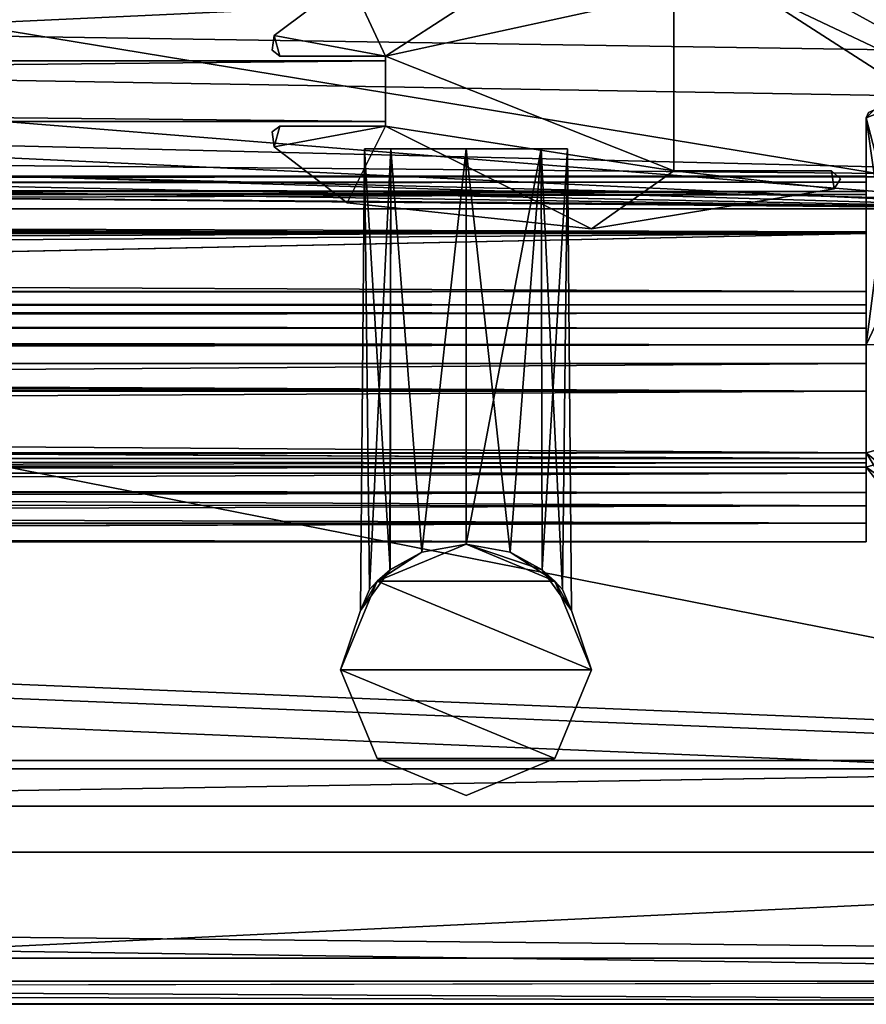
# Model space of a CAD drawing. Header units: metres. Extents: x 0 to 1004, y -708 to 0.
# Tile 85 of 116: x 866 to 922, y -704 to -639. Entities that reach past the tile are written whole.
import ezdxf

# ---------------------------------------------------------------- set-up
doc = ezdxf.new("R2010")
doc.units = ezdxf.units.M

msp = doc.modelspace()

# ---------------------------------------------------------------- linework, layer by layer
at = {"layer": 'top0'}
for points in [[(923.245605, -650.742004, 2062.387695), (923.245605, -645.266846, 2062.387695), (921.945618, -645.766846, 2062.387695)], [(923.245605, -645.266846, 2062.387695), (922.445618, -645.266846, 2062.387695), (921.945618, -645.766846, 2062.387695)], [(921.945618, -645.766846, 2062.387695), (922.445618, -645.266846, 2062.387695), (922.092468, -645.414185, 2062.387695)], [(923.245605, -645.266846, 162.387711), (923.245605, -650.742004, 162.387711), (921.945618, -645.766846, 162.387711)], [(922.092468, -645.414185, 162.387711), (922.445618, -645.266846, 162.387711), (921.945618, -645.766846, 162.387711)], [(922.445618, -645.266846, 162.387711), (923.245605, -645.266846, 162.387711), (921.945618, -645.766846, 162.387711)], [(923.245605, -650.742004, 2062.387695), (923.245605, -645.266846, 2062.387695), (921.945618, -645.766846, 2062.387695)], [(923.245605, -645.266846, 2062.387695), (922.445618, -645.266846, 2062.387695), (921.945618, -645.766846, 2062.387695)], [(921.945618, -645.766846, 2062.387695), (922.445618, -645.266846, 2062.387695), (922.092468, -645.414185, 2062.387695)], [(922.092468, -645.414185, 162.387711), (921.945618, -645.766846, 162.387711), (922.092468, -645.414185, 2062.387695)], [(921.945618, -645.766846, 162.387711), (921.945618, -645.766846, 2062.387695), (922.092468, -645.414185, 2062.387695)], [(922.945618, -652.8703, 2062.387695), (921.945618, -645.766846, 2062.387695), (921.945618, -660.693481, 2062.387695)], [(921.945618, -645.766846, 2062.387695), (922.945618, -652.8703, 2062.387695), (923.245605, -650.742004, 2062.387695)], [(923.245605, -650.742004, 162.387711), (922.945618, -652.8703, 162.387711), (921.945618, -645.766846, 162.387711)], [(921.945618, -645.766846, 162.387711), (922.945618, -652.8703, 162.387711), (921.945618, -660.693481, 162.387711)], [(921.945618, -660.693481, 162.387711), (921.945618, -659.598572, 163.089737), (921.945618, -645.766846, 162.387711)], [(921.945618, -659.598572, 163.089737), (921.945618, -658.616882, 165.387695), (921.945618, -645.766846, 162.387711)], [(921.945618, -645.766846, 162.387711), (921.945618, -658.616882, 165.387695), (921.945618, -650.816833, 184.037659)], [(921.945618, -650.816833, 184.037659), (921.945618, -650.000854, 183.984665), (921.945618, -645.766846, 162.387711)], [(921.945618, -650.000854, 183.984665), (921.945618, -649.620239, 184.708984), (921.945618, -645.766846, 162.387711)], [(921.945618, -645.766846, 162.387711), (921.945618, -649.620239, 184.708984), (921.945618, -645.766846, 2062.387695)], [(921.945618, -649.620239, 184.708984), (921.945618, -650.622864, 187.784439), (921.945618, -645.766846, 2062.387695)], [(921.945618, -645.766846, 2062.387695), (921.945618, -650.622864, 187.784439), (921.945618, -649.620239, 2040.066406)], [(921.945618, -649.620239, 2040.066406), (921.945618, -650.000854, 2040.790771), (921.945618, -645.766846, 2062.387695)], [(921.945618, -650.000854, 2040.790771), (921.945618, -650.816833, 2040.737793), (921.945618, -645.766846, 2062.387695)], [(921.945618, -645.766846, 2062.387695), (921.945618, -650.816833, 2040.737793), (921.945618, -658.616882, 2059.387695)], [(921.945618, -658.616882, 2059.387695), (921.945618, -660.693481, 2062.387695), (921.945618, -645.766846, 2062.387695)], [(922.945618, -652.8703, 2062.387695), (921.945618, -645.766846, 2062.387695), (921.945618, -660.693481, 2062.387695)], [(921.945618, -645.766846, 2062.387695), (922.945618, -652.8703, 2062.387695), (923.245605, -650.742004, 2062.387695)], [(74.945648, -649.620239, 184.708984), (74.945648, -650.622864, 187.784439), (921.945618, -649.620239, 184.708984)], [(74.945648, -650.622864, 187.784439), (921.945618, -650.622864, 187.784439), (921.945618, -649.620239, 184.708984)], [(74.945648, -650.000854, 183.984665), (74.945648, -649.620239, 184.708984), (921.945618, -650.000854, 183.984665)], [(74.945648, -649.620239, 184.708984), (921.945618, -649.620239, 184.708984), (921.945618, -650.000854, 183.984665)], [(74.945648, -649.620239, 2040.066406), (74.945648, -650.000488, 2040.790527), (921.945618, -649.620239, 2040.066406)], [(74.945648, -650.000488, 2040.790527), (921.945618, -650.000854, 2040.790771), (921.945618, -649.620239, 2040.066406)], [(74.945648, -650.622864, 2036.990967), (74.945648, -649.620239, 2040.066406), (921.945618, -650.622559, 2036.991333)], [(74.945648, -649.620239, 2040.066406), (921.945618, -649.620239, 2040.066406), (921.945618, -650.622559, 2036.991333)], [(921.945618, -650.622864, 187.784439), (921.945618, -653.369629, 189.491211), (921.945618, -649.620239, 2040.066406)], [(921.945618, -649.620239, 2040.066406), (921.945618, -653.369629, 189.491211), (921.945618, -663.751221, 191.321777)], [(921.945618, -668.17688, 209.494019), (921.945618, -649.620239, 2040.066406), (921.945618, -663.751221, 191.321777)], [(921.945618, -668.17688, 209.494019), (921.945618, -668.456787, 210.185593), (921.945618, -649.620239, 2040.066406)], [(921.945618, -668.456787, 210.185593), (921.945618, -668.731934, 210.390152), (921.945618, -649.620239, 2040.066406)], [(921.945618, -649.620239, 2040.066406), (921.945618, -668.731934, 210.390152), (921.945618, -650.622559, 2036.991333)], [(74.945648, -650.000488, 2040.790527), (74.945648, -650.816833, 2040.737793), (921.945618, -650.000854, 2040.790771)], [(74.945648, -650.816833, 184.037659), (74.945648, -650.000854, 183.984665), (921.945618, -650.816833, 184.037659)], [(74.945648, -650.000854, 183.984665), (921.945618, -650.000854, 183.984665), (921.945618, -650.816833, 184.037659)], [(74.945648, -650.816833, 2040.737793), (921.945618, -650.816833, 2040.737793), (921.945618, -650.000854, 2040.790771)], [(74.945648, -650.622864, 2036.990967), (921.945618, -650.622559, 2036.991333), (921.945618, -653.369629, 2035.28418)], [(74.945648, -650.622864, 187.784439), (74.945648, -653.369629, 189.491211), (921.945618, -650.622864, 187.784439)], [(74.945648, -653.369629, 189.491211), (921.945618, -653.369629, 189.491211), (921.945618, -650.622864, 187.784439)], [(74.945648, -653.369629, 2035.28418), (74.945648, -650.622864, 2036.990967), (921.945618, -653.369629, 2035.28418)], [(74.945648, -650.816833, 184.037659), (921.945618, -650.816833, 184.037659), (74.945648, -650.816833, 184.887695)], [(921.945618, -650.816833, 184.037659), (921.945618, -650.816833, 184.887695), (74.945648, -650.816833, 184.887695)], [(74.945648, -653.265991, 188.218597), (74.945648, -650.816833, 184.887695), (921.945618, -653.265991, 188.218597)], [(74.945648, -650.816833, 184.887695), (921.945618, -650.816833, 184.887695), (921.945618, -653.265991, 188.218597)], [(74.945648, -650.816833, 2039.887695), (74.945648, -653.265991, 2036.556763), (921.945618, -650.816833, 2039.887695)], [(74.945648, -653.265991, 2036.556763), (921.945618, -653.266418, 2036.556641), (921.945618, -650.816833, 2039.887695)], [(921.945618, -650.816833, 2039.887695), (921.945618, -650.816833, 2040.737793), (74.945648, -650.816833, 2039.887695)], [(921.945618, -650.816833, 2040.737793), (74.945648, -650.816833, 2040.737793), (74.945648, -650.816833, 2039.887695)], [(921.945618, -668.731934, 210.390152), (921.945618, -653.369629, 2035.28418), (921.945618, -650.622559, 2036.991333)], [(921.945618, -658.616882, 165.387695), (921.945618, -653.265991, 188.218597), (921.945618, -650.816833, 184.037659)], [(921.945618, -650.816833, 184.037659), (921.945618, -653.265991, 188.218597), (921.945618, -650.816833, 184.887695)], [(921.945618, -650.816833, 2040.737793), (921.945618, -653.266418, 2036.556641), (921.945618, -658.616882, 2059.387695)], [(921.945618, -650.816833, 2040.737793), (921.945618, -650.816833, 2039.887695), (921.945618, -653.266418, 2036.556641)], [(922.945618, -658.566833, 2062.387695), (922.945618, -652.8703, 2062.387695), (921.945618, -660.693481, 2062.387695)], [(922.945618, -652.8703, 162.387711), (922.945618, -658.566833, 162.387711), (921.945618, -660.693481, 162.387711)], [(922.945618, -658.566833, 2062.387695), (922.945618, -652.8703, 2062.387695), (921.945618, -660.693481, 2062.387695)], [(74.945648, -657.183899, 186.895203), (74.945648, -653.265991, 188.218597), (921.945618, -657.183899, 186.895203)], [(74.945648, -653.265991, 188.218597), (921.945618, -653.265991, 188.218597), (921.945618, -657.183899, 186.895203)], [(74.945648, -653.265991, 2036.556763), (74.945648, -657.183899, 2037.880249), (921.945618, -653.266418, 2036.556641)], [(74.945648, -657.183899, 2037.880249), (921.945618, -657.183899, 2037.880249), (921.945618, -653.266418, 2036.556641)], [(74.945648, -653.369629, 189.491211), (74.945648, -659.733521, 190.613358), (921.945618, -653.369629, 189.491211)], [(74.945648, -659.733521, 190.613358), (491.442871, -662.450012, 191.092346), (921.945618, -653.369629, 189.491211)], [(74.945648, -653.369629, 2035.28418), (921.945618, -653.369629, 2035.28418), (74.945648, -659.733521, 2034.161987)], [(921.945618, -653.369629, 2035.28418), (921.945618, -663.751221, 2033.453613), (74.945648, -659.733521, 2034.161987)], [(921.945618, -653.369629, 189.491211), (491.442871, -662.450012, 191.092346), (921.945618, -663.751221, 191.321777)], [(921.945618, -658.616882, 165.387695), (921.945618, -657.183899, 186.895203), (921.945618, -653.265991, 188.218597)], [(921.945618, -658.616882, 2059.387695), (921.945618, -653.266418, 2036.556641), (921.945618, -657.183899, 2037.880249)], [(921.945618, -668.731934, 210.390152), (921.945618, -663.751221, 2033.453613), (921.945618, -653.369629, 2035.28418)], [(74.945648, -657.183899, 186.895203), (921.945618, -657.183899, 186.895203), (74.945648, -658.074341, 185.623535)], [(921.945618, -657.183899, 186.895203), (921.945618, -658.074341, 185.623535), (74.945648, -658.074341, 185.623535)], [(74.945648, -658.07428, 2039.151855), (921.945618, -658.07428, 2039.151855), (74.945648, -657.183899, 2037.880249)], [(921.945618, -658.07428, 2039.151855), (921.945618, -657.183899, 2037.880249), (74.945648, -657.183899, 2037.880249)], [(921.945618, -658.074341, 185.623535), (921.945618, -657.183899, 186.895203), (921.945618, -658.616882, 165.387695)], [(921.945618, -657.183899, 2037.880249), (921.945618, -658.07428, 2039.151855), (921.945618, -658.616882, 2059.387695)], [(74.945648, -658.07428, 2039.151855), (74.945648, -658.616882, 2040.872559), (921.945618, -658.07428, 2039.151855)], [(74.945648, -658.616882, 2040.872559), (921.945618, -658.616882, 2040.872559), (921.945618, -658.07428, 2039.151855)], [(74.945648, -658.616882, 183.902832), (74.945648, -658.074341, 185.623535), (921.945618, -658.616882, 183.902832)], [(74.945648, -658.074341, 185.623535), (921.945618, -658.074341, 185.623535), (921.945618, -658.616882, 183.902832)], [(921.945618, -658.07428, 2039.151855), (921.945618, -658.616882, 2040.872559), (921.945618, -658.616882, 2059.387695)], [(921.945618, -658.616882, 183.902832), (921.945618, -658.074341, 185.623535), (921.945618, -658.616882, 165.387695)], [(921.945618, -658.616882, 183.902832), (921.945618, -658.616882, 165.387695), (74.945648, -658.616882, 183.902832)], [(921.945618, -658.616882, 165.387695), (74.945648, -658.616882, 165.387695), (74.945648, -658.616882, 183.902832)], [(74.945648, -659.598572, 163.089737), (74.945648, -658.616882, 165.387695), (921.945618, -659.598572, 163.089737)], [(921.945618, -659.598572, 163.089737), (74.945648, -658.616882, 165.387695), (921.945618, -658.616882, 165.387695)], [(921.945618, -658.616882, 2059.387695), (74.945648, -659.598572, 2061.685547), (921.945618, -660.693481, 2062.387695)], [(921.945618, -658.616882, 2059.387695), (74.945648, -658.616882, 2059.387695), (74.945648, -659.598572, 2061.685547)], [(74.945648, -658.616882, 2059.387695), (921.945618, -658.616882, 2059.387695), (74.945648, -658.616882, 2040.872559)], [(921.945618, -658.616882, 2059.387695), (921.945618, -658.616882, 2040.872559), (74.945648, -658.616882, 2040.872559)], [(922.945618, -658.566833, 2062.387695), (921.945618, -660.693481, 2062.387695), (952.421875, -659.566833, 2062.387695)], [(921.945618, -660.693481, 162.387711), (922.945618, -658.566833, 162.387711), (952.421875, -659.566833, 162.387711)], [(922.945618, -658.566833, 2062.387695), (921.945618, -660.693481, 2062.387695), (952.421875, -659.566833, 2062.387695)], [(74.945648, -661.929993, 162.189697), (74.945648, -659.598572, 163.089737), (921.945618, -660.693481, 162.387711)], [(921.945618, -660.693481, 162.387711), (74.945648, -659.598572, 163.089737), (921.945618, -659.598572, 163.089737)], [(74.945648, -659.598572, 2061.685547), (74.945648, -659.733521, 2061.809082), (921.945618, -660.693481, 2062.387695)], [(952.421875, -659.566833, 2062.387695), (921.945618, -660.693481, 2062.387695), (921.945618, -667.79303, 2062.387695)], [(921.945618, -667.79303, 2062.387695), (928.956116, -673.566833, 2062.387695), (952.421875, -659.566833, 2062.387695)], [(928.956116, -673.566833, 162.387711), (921.945618, -667.79303, 162.387711), (952.421875, -659.566833, 162.387711)], [(952.421875, -659.566833, 162.387711), (921.945618, -667.79303, 162.387711), (921.945618, -660.693481, 162.387711)], [(952.421875, -659.566833, 2062.387695), (921.945618, -660.693481, 2062.387695), (921.945618, -668.731934, 2062.387695)], [(928.956116, -673.566833, 2062.387695), (952.421875, -659.566833, 2062.387695), (921.945618, -668.731934, 2062.387695)], [(921.945618, -660.693481, 2062.387695), (74.945648, -659.733521, 2061.809082), (76.690651, -661.252808, 2062.544434)], [(74.945648, -659.733521, 2034.161987), (921.945618, -663.751221, 2033.453613), (77.574402, -662.578308, 2033.6604)], [(921.945618, -661.929993, 162.189697), (74.945648, -661.929993, 162.189697), (921.945618, -660.693481, 162.387711)], [(921.945618, -661.929993, 2062.585693), (921.945618, -660.693481, 2062.387695), (74.945648, -661.929993, 2062.585693)], [(921.945618, -660.693481, 2062.387695), (76.690651, -661.252808, 2062.544434), (74.945648, -661.929993, 2062.585693)], [(921.945618, -667.79303, 2062.387695), (921.945618, -660.693481, 2062.387695), (921.945618, -661.929993, 2062.585693)], [(921.945618, -661.929993, 162.189697), (921.945618, -660.693481, 162.387711), (921.945618, -667.79303, 162.387711)], [(921.945618, -667.79303, 162.189697), (74.945648, -667.79303, 162.189697), (921.945618, -661.929993, 162.189697)], [(74.945648, -667.79303, 162.189697), (74.945648, -661.929993, 162.189697), (921.945618, -661.929993, 162.189697)], [(921.945618, -661.929993, 2062.585693), (74.945648, -661.929993, 2062.585693), (921.945618, -667.79303, 2062.585693)], [(74.945648, -661.929993, 2062.585693), (74.945648, -667.79303, 2062.585693), (921.945618, -667.79303, 2062.585693)], [(921.945618, -667.79303, 2062.585693), (921.945618, -667.79303, 2062.387695), (921.945618, -661.929993, 2062.585693)], [(921.945618, -667.79303, 162.189697), (921.945618, -661.929993, 162.189697), (921.945618, -667.79303, 162.387711)], [(921.945618, -663.751221, 2033.453613), (77.667168, -663.246643, 2033.542603), (77.574402, -662.578308, 2033.6604)], [(491.442871, -662.450012, 191.092346), (492.212006, -663.751221, 191.321777), (921.945618, -663.751221, 191.321777)], [(921.945618, -663.751221, 2033.453613), (77.397125, -663.751221, 2033.453613), (77.667168, -663.246643, 2033.542603)], [(921.945618, -668.17688, 2031.481323), (74.945648, -668.17688, 2031.481323), (77.138519, -663.859497, 2033.43396)], [(921.945618, -668.17688, 2031.481323), (77.138519, -663.859497, 2033.43396), (921.945618, -663.751221, 2033.453613)], [(77.138519, -663.859497, 2033.43396), (77.315857, -663.822693, 2033.440796), (921.945618, -663.751221, 2033.453613)], [(921.945618, -663.751221, 2033.453613), (77.315857, -663.822693, 2033.440796), (77.397125, -663.751221, 2033.453613)], [(492.212006, -663.751221, 191.321777), (492.865845, -666.04657, 192.018936), (921.945618, -663.751221, 191.321777)], [(492.865845, -666.04657, 192.018936), (921.945618, -668.17688, 193.294067), (921.945618, -663.751221, 191.321777)], [(921.945618, -668.17688, 193.294067), (921.945618, -668.17688, 209.494019), (921.945618, -663.751221, 191.321777)], [(921.945618, -668.17688, 2015.281372), (921.945618, -663.751221, 2033.453613), (921.945618, -668.731934, 210.390152)], [(921.945618, -668.17688, 2015.281372), (921.945618, -668.17688, 2031.481323), (921.945618, -663.751221, 2033.453613)], [(492.865845, -666.04657, 192.018936), (492.839294, -668.17688, 193.294067), (921.945618, -668.17688, 193.294067)], [(921.945618, -668.742126, 162.361099), (77.455841, -669.776367, 163.059708), (74.945648, -667.79303, 162.189697)], [(74.945648, -667.79303, 162.189697), (921.945618, -667.79303, 162.189697), (921.945618, -668.742126, 162.361099)], [(74.945648, -667.79303, 2062.585693), (77.263412, -668.280029, 2062.544434), (921.945618, -667.79303, 2062.585693)], [(77.263412, -668.280029, 2062.544434), (77.315857, -668.310974, 2062.538574), (921.945618, -667.79303, 2062.585693)], [(921.945618, -667.79303, 2062.585693), (77.315857, -668.310974, 2062.538574), (77.667213, -668.887207, 2062.35376)], [(921.945618, -667.79303, 2062.585693), (77.667213, -668.887207, 2062.35376), (921.945618, -668.742126, 2062.414307)], [(921.945618, -668.742126, 2062.414307), (921.945618, -668.731934, 2062.387695), (921.945618, -667.79303, 2062.585693)], [(921.945618, -668.731934, 2062.387695), (921.945618, -667.79303, 2062.387695), (921.945618, -667.79303, 2062.585693)], [(921.945618, -668.731934, 2062.387695), (924.700989, -672.236633, 2062.387695), (921.945618, -667.79303, 2062.387695)], [(924.700989, -672.236633, 2062.387695), (928.956116, -673.566833, 2062.387695), (921.945618, -667.79303, 2062.387695)], [(928.956116, -673.566833, 162.387711), (924.700989, -672.236633, 162.387711), (921.945618, -667.79303, 162.387711)], [(924.700989, -672.236633, 162.387711), (921.945618, -668.731934, 162.387711), (921.945618, -667.79303, 162.387711)], [(921.945618, -668.742126, 162.361099), (921.945618, -667.79303, 162.189697), (921.945618, -668.731934, 162.387711)], [(921.945618, -667.79303, 162.189697), (921.945618, -667.79303, 162.387711), (921.945618, -668.731934, 162.387711)], [(74.945648, -668.17688, 2031.481323), (921.945618, -668.17688, 2031.481323), (492.839294, -668.17688, 2027.092285)], [(492.839294, -668.17688, 209.494019), (492.629425, -669.136536, 210.493225), (921.945618, -668.456787, 210.185593)], [(921.945618, -668.456787, 210.185593), (492.629425, -669.136536, 210.493225), (921.945618, -668.731934, 210.390152)], [(492.629456, -669.136536, 2014.282227), (492.839294, -668.17688, 2015.281372), (921.945618, -668.731934, 2014.385254)], [(921.945618, -668.17688, 209.494019), (492.839294, -668.17688, 209.494019), (921.945618, -668.456787, 210.185593)], [(492.839294, -668.17688, 193.294067), (492.839294, -668.17688, 209.494019), (921.945618, -668.17688, 193.294067)], [(492.839294, -668.17688, 209.494019), (921.945618, -668.17688, 209.494019), (921.945618, -668.17688, 193.294067)], [(921.945618, -668.17688, 2031.481323), (921.945618, -668.17688, 2015.281372), (492.839294, -668.17688, 2027.092285)], [(492.839294, -668.17688, 2027.092285), (921.945618, -668.17688, 2015.281372), (492.839294, -668.17688, 2015.281372)], [(921.945618, -668.731934, 2014.385254), (492.839294, -668.17688, 2015.281372), (921.945618, -668.17688, 2015.281372)], [(921.945618, -668.731934, 2014.385254), (921.945618, -668.17688, 2015.281372), (921.945618, -668.731934, 210.390152)], [(77.455841, -669.776367, 163.059708), (921.945618, -668.742126, 162.361099), (921.945618, -670.40863, 164.219971)], [(77.667213, -668.887207, 2062.35376), (77.574402, -669.55542, 2061.927979), (921.945618, -668.742126, 2062.414307)], [(921.945618, -668.742126, 2062.414307), (77.574402, -669.55542, 2061.927979), (921.945618, -670.40863, 2060.55542)], [(492.629425, -669.136536, 210.493225), (491.82666, -670.949951, 210.012833), (921.945618, -669.136536, 210.493225)], [(491.82666, -670.949951, 210.012833), (921.945618, -671.290222, 209.76825), (921.945618, -669.136536, 210.493225)], [(491.826691, -670.949951, 2014.762573), (492.629456, -669.136536, 2014.282227), (921.945618, -671.290222, 2015.007202)], [(492.629425, -669.136536, 210.493225), (921.945618, -669.136536, 210.493225), (921.945618, -668.731934, 210.390152)], [(921.945618, -669.136536, 2014.282227), (492.629456, -669.136536, 2014.282227), (921.945618, -668.731934, 2014.385254)], [(492.629456, -669.136536, 2014.282227), (921.945618, -669.136536, 2014.282227), (921.945618, -671.290222, 2015.007202)], [(921.945618, -668.742126, 2062.414307), (921.945618, -670.40863, 2060.55542), (921.945618, -668.731934, 2062.387695)], [(921.945618, -670.40863, 2060.55542), (921.945618, -673.650818, 2038.868896), (921.945618, -668.731934, 2062.387695)], [(921.945618, -668.731934, 2062.387695), (921.945618, -673.650818, 2038.868896), (921.945618, -668.731934, 2014.385254)], [(921.945618, -673.650818, 2038.868896), (921.945618, -669.136536, 2014.282227), (921.945618, -668.731934, 2014.385254)], [(921.945618, -668.731934, 210.390152), (921.945618, -669.136536, 210.493225), (921.945618, -673.650818, 185.906555)], [(921.945618, -668.731934, 210.390152), (921.945618, -673.650818, 185.906555), (921.945618, -668.731934, 162.387711)], [(921.945618, -673.650818, 185.906555), (921.945618, -670.40863, 164.219971), (921.945618, -668.731934, 162.387711)], [(921.945618, -668.731934, 162.387711), (921.945618, -670.40863, 164.219971), (921.945618, -668.742126, 162.361099)], [(921.945618, -668.731934, 162.387711), (924.700989, -672.236633, 162.387711), (921.945618, -668.731934, 210.390152)], [(924.700989, -672.236633, 162.387711), (921.945618, -668.731934, 2014.385254), (921.945618, -668.731934, 210.390152)], [(921.945618, -668.731934, 2014.385254), (924.700989, -672.236633, 162.387711), (924.700989, -672.236633, 2062.387695)], [(924.700989, -672.236633, 2062.387695), (921.945618, -668.731934, 2062.387695), (921.945618, -668.731934, 2014.385254)], [(924.700989, -672.236633, 2062.387695), (928.956116, -673.566833, 2062.387695), (921.945618, -668.731934, 2062.387695)], [(921.945618, -671.290222, 2015.007202), (921.945618, -669.136536, 2014.282227), (921.945618, -673.650818, 2038.868896)], [(921.945618, -669.136536, 210.493225), (921.945618, -671.290222, 209.76825), (921.945618, -673.650818, 185.906555)], [(77.574402, -669.55542, 2061.927979), (77.055923, -670.40863, 2060.55542), (921.945618, -670.40863, 2060.55542)], [(77.055923, -670.40863, 164.219971), (77.455841, -669.776367, 163.059708), (921.945618, -670.40863, 164.219971)], [(74.945648, -672.400208, 173.785278), (921.945618, -670.40863, 164.219971), (921.945618, -673.650818, 185.906555)], [(74.945648, -672.400208, 173.785278), (77.055923, -670.40863, 164.219971), (921.945618, -670.40863, 164.219971)], [(77.055923, -670.40863, 2060.55542), (74.945648, -672.400208, 2050.98999), (921.945618, -670.40863, 2060.55542)], [(74.945648, -672.400208, 2050.98999), (921.945618, -673.650818, 2038.868896), (921.945618, -670.40863, 2060.55542)], [(491.82666, -670.949951, 210.012833), (490.6091, -672.425598, 207.799805), (921.945618, -671.290222, 209.76825)], [(490.609131, -672.425598, 2016.975586), (491.826691, -670.949951, 2014.762573), (921.945618, -672.425598, 2016.975586)], [(491.826691, -670.949951, 2014.762573), (921.945618, -671.290222, 2015.007202), (921.945618, -672.425598, 2016.975586)], [(490.6091, -672.425598, 207.799805), (921.945618, -672.425598, 207.799805), (921.945618, -671.290222, 209.76825)], [(921.945618, -672.425598, 2016.975586), (921.945618, -671.290222, 2015.007202), (921.945618, -673.650818, 2038.868896)], [(921.945618, -673.650818, 185.906555), (921.945618, -671.290222, 209.76825), (921.945618, -672.425598, 207.799805)], [(74.945648, -673.650818, 185.906555), (74.945648, -672.400208, 173.785278), (921.945618, -673.650818, 185.906555)], [(74.945648, -672.400208, 2050.98999), (74.945648, -673.650818, 2038.869385), (921.945618, -673.650818, 2038.868896)], [(490.6091, -672.425598, 207.799805), (488.584137, -673.765991, 191.092346), (921.945618, -672.425598, 207.799805)], [(488.584137, -673.765991, 191.092346), (921.945618, -673.650818, 185.906555), (921.945618, -672.425598, 207.799805)], [(921.945618, -673.650818, 2038.868896), (489.016754, -673.551758, 2027.092285), (921.945618, -672.425598, 2016.975586)], [(489.016754, -673.551758, 2027.092285), (490.609131, -672.425598, 2016.975586), (921.945618, -672.425598, 2016.975586)], [(74.945648, -673.650818, 2038.869385), (489.016754, -673.551758, 2027.092285), (921.945618, -673.650818, 2038.868896)], [(921.945618, -673.650818, 185.906555), (488.584137, -673.765991, 191.092346), (74.945648, -673.650818, 185.906555)]]:
    msp.add_3dface(points, dxfattribs=at)
at = {"layer": 'top0123410'}
for points in [[(57.681236, -641.664001, 2075.415039), (64.493927, -628.053406, 2093.727783), (949.855774, -649.662598, 2063.023682)], [(949.855774, -649.662598, 2063.023682), (64.493927, -628.053406, 2093.727783), (946.368103, -641.664001, 2075.415039)], [(64.493927, -628.053406, 2093.727783), (939.55542, -628.053528, 2093.727783), (946.368103, -641.664001, 2075.415039)], [(54.783459, -644.735474, 2076.154297), (952.32666, -651.754395, 2065.279785), (62.438717, -629.733337, 2096.331055)], [(952.32666, -651.754395, 2065.279785), (949.265869, -644.735474, 2076.154297), (62.438717, -629.733337, 2096.331055)], [(62.438717, -629.733337, 2096.331055), (949.265869, -644.735474, 2076.154297), (941.610657, -629.733337, 2096.331055)], [(54.19355, -649.662598, 2063.023682), (57.681236, -641.664001, 2075.415039), (949.855774, -649.662598, 2063.023682)], [(54.783459, -644.735474, 2076.154297), (51.722694, -651.754395, 2065.279785), (952.32666, -651.754395, 2065.279785)], [(988.024658, -688.0271, 2063.023682), (16.024673, -688.0271, 2063.023682), (54.19355, -649.662598, 2063.023682)], [(988.024658, -688.0271, 2063.023682), (54.19355, -649.662598, 2063.023682), (949.855774, -649.662598, 2063.023682)], [(13.024674, -691.0271, 2065.279785), (991.024658, -691.0271, 2065.279785), (51.722694, -651.754395, 2065.279785)], [(991.024658, -691.0271, 2065.279785), (952.32666, -651.754395, 2065.279785), (51.722694, -651.754395, 2065.279785)], [(1004.024658, -704.0271, 2050.999756), (0.024674, -704.0271, 2050.999756), (988.024658, -688.0271, 2050.999756)], [(988.024658, -688.0271, 2050.999756), (0.024674, -704.0271, 2050.999756), (16.024673, -688.0271, 2050.999756)], [(988.024658, -688.0271, 2050.999756), (16.024673, -688.0271, 2050.999756), (988.024658, -688.0271, 2063.023682)], [(16.024673, -688.0271, 2050.999756), (16.024673, -688.0271, 2063.023682), (988.024658, -688.0271, 2063.023682)], [(1001.024658, -701.0271, 2053.855713), (13.024674, -691.0271, 2053.855713), (3.024674, -701.0271, 2053.855713)], [(991.024658, -691.0271, 2053.855713), (13.024674, -691.0271, 2053.855713), (1001.024658, -701.0271, 2053.855713)], [(13.024674, -691.0271, 2053.855713), (991.024658, -691.0271, 2053.855713), (13.024674, -691.0271, 2065.279785)], [(991.024658, -691.0271, 2053.855713), (991.024658, -691.0271, 2065.279785), (13.024674, -691.0271, 2065.279785)], [(1004.024658, -704.0271, 2110.919678), (3.024674, -701.0271, 2110.919678), (0.024674, -704.0271, 2110.919678)], [(1001.024658, -701.0271, 2110.919678), (3.024674, -701.0271, 2110.919678), (1004.024658, -704.0271, 2110.919678)], [(3.024674, -701.0271, 2110.919678), (1001.024658, -701.0271, 2110.919678), (3.024674, -701.0271, 2053.855713)], [(1001.024658, -701.0271, 2110.919678), (1001.024658, -701.0271, 2053.855713), (3.024674, -701.0271, 2053.855713)], [(1004.024658, -704.0271, 2110.919678), (0.024674, -704.0271, 2110.919678), (1004.024658, -704.0271, 2050.999756)], [(0.024674, -704.0271, 2110.919678), (0.024674, -704.0271, 2050.999756), (1004.024658, -704.0271, 2050.999756)]]:
    msp.add_3dface(points, dxfattribs=at)
at = {"layer": 'top0123417'}
for points in [[(890.657776, -675.494873, 1036.981812), (888.723145, -678.166382, 1042.389282), (888.986572, -647.814636, 1042.389282)], [(888.723145, -678.166382, 1042.389282), (889.318054, -676.775085, 1044.932251), (888.986572, -647.814636, 1042.389282)], [(890.657776, -675.494873, 1176.981812), (888.723145, -678.166382, 1182.389282), (888.986572, -647.814636, 1182.389282)], [(888.723145, -678.166382, 1182.389282), (889.318054, -676.775085, 1184.932251), (888.986572, -647.814636, 1182.389282)], [(890.657776, -675.494873, 1036.981812), (888.986572, -647.814636, 1042.389282), (890.710571, -647.814636, 1036.909424)], [(888.986572, -647.814636, 1042.389282), (889.318054, -676.775085, 1044.932251), (890.710693, -647.814636, 1047.869385)], [(890.710571, -647.814636, 1036.909424), (888.986572, -647.814636, 1042.389282), (895.651855, -647.814636, 1034.223999)], [(888.986572, -647.814636, 1042.389282), (890.710693, -647.814636, 1047.869385), (895.651855, -647.814636, 1034.223999)], [(890.657776, -675.494873, 1176.981812), (888.986572, -647.814636, 1182.389282), (890.710571, -647.814636, 1176.909424)], [(888.986572, -647.814636, 1182.389282), (889.318054, -676.775085, 1184.932251), (890.710693, -647.814636, 1187.869385)], [(890.710571, -647.814636, 1176.909424), (888.986572, -647.814636, 1182.389282), (895.651855, -647.814636, 1174.223999)], [(888.986572, -647.814636, 1182.389282), (890.710693, -647.814636, 1187.869385), (895.651855, -647.814636, 1174.223999)], [(889.318054, -676.775085, 1044.932251), (890.653198, -675.498352, 1047.790649), (890.710693, -647.814636, 1047.869385)], [(889.318054, -676.775085, 1184.932251), (890.653198, -675.498352, 1187.790649), (890.710693, -647.814636, 1187.869385)], [(890.710693, -647.814636, 1047.869385), (890.653198, -675.498352, 1047.790649), (892.749573, -674.339355, 1049.739746)], [(890.710693, -647.814636, 1187.869385), (890.653198, -675.498352, 1187.790649), (892.749573, -674.339355, 1189.739746)], [(892.753052, -674.338074, 1035.036621), (890.657776, -675.494873, 1036.981812), (890.710571, -647.814636, 1036.909424)], [(892.753052, -674.338074, 1175.036621), (890.657776, -675.494873, 1176.981812), (890.710571, -647.814636, 1176.909424)], [(892.753052, -674.338074, 1035.036621), (890.710571, -647.814636, 1036.909424), (895.651855, -647.814636, 1034.223999)], [(892.753052, -674.338074, 1175.036621), (890.710571, -647.814636, 1176.909424), (895.651855, -647.814636, 1174.223999)], [(895.651855, -647.814636, 1050.554565), (890.710693, -647.814636, 1047.869385), (892.749573, -674.339355, 1049.739746)], [(890.710693, -647.814636, 1047.869385), (895.651855, -647.814636, 1050.554565), (895.651855, -647.814636, 1034.223999)], [(895.651855, -647.814636, 1190.554565), (890.710693, -647.814636, 1187.869385), (892.749573, -674.339355, 1189.739746)], [(890.710693, -647.814636, 1187.869385), (895.651855, -647.814636, 1190.554565), (895.651855, -647.814636, 1174.223999)], [(895.651917, -673.812195, 1050.554565), (895.651855, -647.814636, 1050.554565), (892.749573, -674.339355, 1049.739746)], [(895.651917, -673.812195, 1190.554565), (895.651855, -647.814636, 1190.554565), (892.749573, -674.339355, 1189.739746)], [(895.651917, -673.812195, 1034.223999), (892.753052, -674.338074, 1035.036621), (895.651855, -647.814636, 1034.223999)], [(895.651917, -673.812195, 1174.223999), (892.753052, -674.338074, 1175.036621), (895.651855, -647.814636, 1174.223999)], [(898.553528, -674.339172, 1049.740112), (900.591614, -647.814575, 1047.871338), (895.651855, -647.814636, 1050.554565)], [(900.591614, -647.814575, 1036.907104), (895.651917, -673.812195, 1034.223999), (895.651855, -647.814636, 1034.223999)], [(895.651855, -647.814636, 1050.554565), (900.591614, -647.814575, 1047.871338), (895.651855, -647.814636, 1034.223999)], [(895.651855, -647.814636, 1034.223999), (900.591614, -647.814575, 1047.871338), (902.318054, -647.814636, 1042.389282)], [(902.318054, -647.814636, 1042.389282), (900.591614, -647.814575, 1036.907104), (895.651855, -647.814636, 1034.223999)], [(898.553528, -674.339172, 1189.740112), (900.591614, -647.814575, 1187.871338), (895.651855, -647.814636, 1190.554565)], [(900.591614, -647.814575, 1176.907104), (895.651917, -673.812195, 1174.223999), (895.651855, -647.814636, 1174.223999)], [(895.651855, -647.814636, 1190.554565), (900.591614, -647.814575, 1187.871338), (895.651855, -647.814636, 1174.223999)], [(895.651855, -647.814636, 1174.223999), (900.591614, -647.814575, 1187.871338), (902.318054, -647.814636, 1182.389282)], [(902.318054, -647.814636, 1182.389282), (900.591614, -647.814575, 1176.907104), (895.651855, -647.814636, 1174.223999)], [(895.651917, -673.812195, 1050.554565), (898.553528, -674.339172, 1049.740112), (895.651855, -647.814636, 1050.554565)], [(895.651917, -673.812195, 1190.554565), (898.553528, -674.339172, 1189.740112), (895.651855, -647.814636, 1190.554565)], [(900.645508, -675.494629, 1036.980835), (895.651917, -673.812195, 1034.223999), (900.591614, -647.814575, 1036.907104)], [(900.645508, -675.494629, 1176.980835), (895.651917, -673.812195, 1174.223999), (900.591614, -647.814575, 1176.907104)], [(898.553528, -674.339172, 1049.740112), (900.649719, -675.497803, 1047.792114), (900.591614, -647.814575, 1047.871338)], [(898.553528, -674.339172, 1189.740112), (900.649719, -675.497803, 1187.792114), (900.591614, -647.814575, 1187.871338)], [(900.649719, -675.497803, 1047.792114), (901.985596, -676.775085, 1044.932617), (900.591614, -647.814575, 1047.871338)], [(900.591614, -647.814575, 1047.871338), (901.985596, -676.775085, 1044.932617), (902.318054, -647.814636, 1042.389282)], [(902.318054, -647.814636, 1042.389282), (900.645508, -675.494629, 1036.980835), (900.591614, -647.814575, 1036.907104)], [(900.649719, -675.497803, 1187.792114), (901.985596, -676.775085, 1184.932617), (900.591614, -647.814575, 1187.871338)], [(900.591614, -647.814575, 1187.871338), (901.985596, -676.775085, 1184.932617), (902.318054, -647.814636, 1182.389282)], [(902.318054, -647.814636, 1182.389282), (900.645508, -675.494629, 1176.980835), (900.591614, -647.814575, 1176.907104)], [(902.318054, -647.814636, 1042.389282), (902.581177, -678.166565, 1042.389282), (900.645508, -675.494629, 1036.980835)], [(902.318054, -647.814636, 1182.389282), (902.581177, -678.166565, 1182.389282), (900.645508, -675.494629, 1176.980835)], [(901.985596, -676.775085, 1044.932617), (902.581177, -678.166565, 1042.389282), (902.318054, -647.814636, 1042.389282)], [(901.985596, -676.775085, 1184.932617), (902.581177, -678.166565, 1182.389282), (902.318054, -647.814636, 1182.389282)], [(889.816467, -676.229309, 1237.390137), (895.651794, -673.812195, 1237.390137), (892.749573, -674.339355, 1189.739746)], [(889.816467, -676.229309, 987.389465), (892.753052, -674.338074, 1035.036621), (895.651794, -673.812195, 987.389465)], [(889.816467, -676.229309, 987.389465), (895.651794, -673.812195, 987.389465), (901.487061, -676.229248, 987.389465)], [(901.487061, -676.229248, 1237.390137), (895.651794, -673.812195, 1237.390137), (889.816467, -676.229309, 1237.390137)], [(892.749573, -674.339355, 1189.739746), (895.651794, -673.812195, 1237.390137), (895.651917, -673.812195, 1190.554565)], [(895.651917, -673.812195, 1174.223999), (892.749573, -674.339355, 1049.739746), (892.753052, -674.338074, 1175.036621)], [(895.651917, -673.812195, 1174.223999), (895.651917, -673.812195, 1050.554565), (892.749573, -674.339355, 1049.739746)], [(892.753052, -674.338074, 1035.036621), (895.651917, -673.812195, 1034.223999), (895.651794, -673.812195, 987.389465)], [(901.487061, -676.229248, 987.389465), (895.651794, -673.812195, 987.389465), (900.645508, -675.494629, 1036.980835)], [(900.645508, -675.494629, 1036.980835), (895.651794, -673.812195, 987.389465), (895.651917, -673.812195, 1034.223999)], [(898.553528, -674.339172, 1189.740112), (895.651794, -673.812195, 1237.390137), (901.487061, -676.229248, 1237.390137)], [(898.553528, -674.339172, 1189.740112), (895.651917, -673.812195, 1190.554565), (895.651794, -673.812195, 1237.390137)], [(895.651917, -673.812195, 1050.554565), (895.651917, -673.812195, 1174.223999), (898.553528, -674.339172, 1049.740112)], [(895.651917, -673.812195, 1174.223999), (900.645508, -675.494629, 1176.980835), (898.553528, -674.339172, 1049.740112)], [(890.657776, -675.494873, 1036.981812), (892.753052, -674.338074, 1035.036621), (889.816467, -676.229309, 987.389465)], [(890.653198, -675.498352, 1187.790649), (889.816467, -676.229309, 1237.390137), (892.749573, -674.339355, 1189.739746)], [(892.749573, -674.339355, 1049.739746), (890.653198, -675.498352, 1047.790649), (892.753052, -674.338074, 1175.036621)], [(892.753052, -674.338074, 1175.036621), (890.653198, -675.498352, 1047.790649), (890.657776, -675.494873, 1176.981812)], [(900.645508, -675.494629, 1176.980835), (900.649719, -675.497803, 1047.792114), (898.553528, -674.339172, 1049.740112)], [(900.649719, -675.497803, 1187.792114), (898.553528, -674.339172, 1189.740112), (901.487061, -676.229248, 1237.390137)], [(890.657776, -675.494873, 1176.981812), (889.318054, -676.775085, 1044.932251), (888.723145, -678.166382, 1182.389282)], [(888.723145, -678.166382, 1042.389282), (890.657776, -675.494873, 1036.981812), (889.816467, -676.229309, 987.389465)], [(890.653198, -675.498352, 1047.790649), (889.318054, -676.775085, 1044.932251), (890.657776, -675.494873, 1176.981812)], [(889.816467, -676.229309, 1237.390137), (890.653198, -675.498352, 1187.790649), (889.318054, -676.775085, 1184.932251)], [(902.581177, -678.166565, 1042.389282), (901.487061, -676.229248, 987.389465), (900.645508, -675.494629, 1036.980835)], [(902.581177, -678.166565, 1182.389282), (901.985596, -676.775085, 1044.932617), (900.645508, -675.494629, 1176.980835)], [(901.985596, -676.775085, 1044.932617), (900.649719, -675.497803, 1047.792114), (900.645508, -675.494629, 1176.980835)], [(901.487061, -676.229248, 1237.390137), (901.985596, -676.775085, 1184.932617), (900.649719, -675.497803, 1187.792114)], [(887.399475, -682.064575, 1237.390137), (889.816467, -676.229309, 1237.390137), (888.723145, -678.166382, 1182.389282)], [(888.723145, -678.166382, 1042.389282), (889.816467, -676.229309, 987.389465), (887.399475, -682.064575, 987.389465)], [(887.399475, -682.064575, 987.389465), (889.816467, -676.229309, 987.389465), (903.904175, -682.064514, 987.389465)], [(903.904175, -682.064514, 1237.390137), (889.816467, -676.229309, 1237.390137), (887.399475, -682.064575, 1237.390137)], [(888.723145, -678.166382, 1182.389282), (889.816467, -676.229309, 1237.390137), (889.318054, -676.775085, 1184.932251)], [(903.904175, -682.064514, 987.389465), (889.816467, -676.229309, 987.389465), (901.487061, -676.229248, 987.389465)], [(903.904175, -682.064514, 1237.390137), (901.487061, -676.229248, 1237.390137), (889.816467, -676.229309, 1237.390137)], [(903.904175, -682.064514, 987.389465), (901.487061, -676.229248, 987.389465), (902.581177, -678.166565, 1042.389282)], [(903.904175, -682.064514, 1237.390137), (902.581177, -678.166565, 1182.389282), (901.487061, -676.229248, 1237.390137)], [(902.581177, -678.166565, 1182.389282), (901.985596, -676.775085, 1184.932617), (901.487061, -676.229248, 1237.390137)], [(889.318054, -676.775085, 1044.932251), (888.723145, -678.166382, 1042.389282), (888.723145, -678.166382, 1182.389282)], [(902.581177, -678.166565, 1042.389282), (901.985596, -676.775085, 1044.932617), (902.581177, -678.166565, 1182.389282)], [(887.399475, -682.064575, 987.389465), (887.399475, -682.064575, 1237.390137), (888.723145, -678.166382, 1182.389282)], [(888.723145, -678.166382, 1182.389282), (888.723145, -678.166382, 1042.389282), (887.399475, -682.064575, 987.389465)], [(903.904175, -682.064514, 1237.390137), (903.904175, -682.064514, 987.389465), (902.581177, -678.166565, 1042.389282)], [(903.904175, -682.064514, 1237.390137), (902.581177, -678.166565, 1042.389282), (902.581177, -678.166565, 1182.389282)], [(901.487122, -687.899841, 987.389465), (887.399475, -682.064575, 987.389465), (903.904175, -682.064514, 987.389465)], [(901.487122, -687.899841, 1237.390137), (903.904175, -682.064514, 1237.390137), (887.399475, -682.064575, 1237.390137)], [(889.816528, -687.899902, 1237.390137), (887.399475, -682.064575, 1237.390137), (889.816528, -687.899902, 987.389465)], [(887.399475, -682.064575, 1237.390137), (887.399475, -682.064575, 987.389465), (889.816528, -687.899902, 987.389465)], [(889.816528, -687.899902, 987.389465), (887.399475, -682.064575, 987.389465), (901.487122, -687.899841, 987.389465)], [(901.487122, -687.899841, 1237.390137), (887.399475, -682.064575, 1237.390137), (889.816528, -687.899902, 1237.390137)], [(901.487122, -687.899841, 987.389465), (903.904175, -682.064514, 987.389465), (901.487122, -687.899841, 1237.390137)], [(903.904175, -682.064514, 987.389465), (903.904175, -682.064514, 1237.390137), (901.487122, -687.899841, 1237.390137)], [(895.651855, -690.316895, 987.389465), (889.816528, -687.899902, 987.389465), (901.487122, -687.899841, 987.389465)], [(895.651855, -690.316895, 1237.390137), (901.487122, -687.899841, 1237.390137), (889.816528, -687.899902, 1237.390137)], [(895.651855, -690.316895, 1237.390137), (889.816528, -687.899902, 1237.390137), (895.651855, -690.316895, 987.389465)], [(889.816528, -687.899902, 1237.390137), (889.816528, -687.899902, 987.389465), (895.651855, -690.316895, 987.389465)], [(895.651855, -690.316895, 987.389465), (901.487122, -687.899841, 987.389465), (895.651855, -690.316895, 1237.390137)], [(901.487122, -687.899841, 987.389465), (901.487122, -687.899841, 1237.390137), (895.651855, -690.316895, 1237.390137)]]:
    msp.add_3dface(points, dxfattribs=at)
at = {"layer": 'top012345'}
for points in [[(890.368469, -641.716858, 169.189713), (888.00116, -636.641724, 169.189713), (900.402344, -635.218567, 169.189713)], [(900.402405, -635.218567, 2055.5896), (888.001221, -636.641724, 2055.5896), (890.36853, -641.716858, 2055.5896)], [(890.368469, -641.716858, 169.189713), (900.402344, -635.218567, 169.189713), (909.313354, -637.568054, 169.189713)], [(890.36853, -641.716858, 2055.5896), (909.313416, -637.568054, 2055.5896), (900.402405, -635.218567, 2055.5896)], [(888.00116, -636.641724, 169.189713), (883.051208, -640.351501, 169.189713), (888.001221, -636.641724, 2055.5896)], [(883.051208, -640.351501, 169.189713), (883.05127, -640.351501, 2055.5896), (888.001221, -636.641724, 2055.5896)], [(883.051208, -640.351501, 169.189713), (888.00116, -636.641724, 169.189713), (890.368469, -641.716858, 169.189713)], [(888.001221, -636.641724, 2055.5896), (883.05127, -640.351501, 2055.5896), (890.36853, -641.716858, 2055.5896)], [(890.368469, -641.716858, 169.189713), (909.313354, -637.568054, 169.189713), (909.313354, -649.266846, 169.189713)], [(909.313416, -649.266846, 2055.5896), (909.313416, -637.568054, 2055.5896), (890.36853, -641.716858, 2055.5896)], [(909.313354, -649.266846, 169.189713), (909.313354, -637.568054, 169.189713), (909.313416, -649.266846, 2055.5896)], [(909.313354, -637.568054, 169.189713), (909.313416, -637.568054, 2055.5896), (909.313416, -649.266846, 2055.5896)], [(883.051208, -640.351501, 169.189713), (882.921997, -641.336548, 169.189713), (883.05127, -640.351501, 2055.5896)], [(882.921997, -641.336548, 169.189713), (882.922058, -641.336548, 2055.5896), (883.05127, -640.351501, 2055.5896)], [(883.407471, -641.716858, 169.189713), (882.921997, -641.336548, 169.189713), (883.051208, -640.351501, 169.189713)], [(883.05127, -640.351501, 2055.5896), (882.922058, -641.336548, 2055.5896), (883.407532, -641.716858, 2055.5896)], [(883.407471, -641.716858, 169.189713), (883.051208, -640.351501, 169.189713), (890.368469, -641.716858, 169.189713)], [(890.36853, -641.716858, 2055.5896), (883.05127, -640.351501, 2055.5896), (883.407532, -641.716858, 2055.5896)], [(882.921997, -641.336548, 169.189713), (883.407471, -641.716858, 169.189713), (882.922058, -641.336548, 2055.5896)], [(883.407471, -641.716858, 169.189713), (883.407532, -641.716858, 2055.5896), (882.922058, -641.336548, 2055.5896)], [(890.368469, -641.716858, 169.189713), (890.36853, -641.716858, 2055.5896), (883.407471, -641.716858, 169.189713)], [(890.36853, -641.716858, 2055.5896), (883.407532, -641.716858, 2055.5896), (883.407471, -641.716858, 169.189713)], [(890.368469, -641.716858, 169.189713), (890.368469, -646.316833, 169.189713), (890.36853, -641.716858, 2055.5896)], [(890.368469, -646.316833, 169.189713), (890.36853, -646.316833, 2055.5896), (890.36853, -641.716858, 2055.5896)], [(890.368469, -646.316833, 169.189713), (890.368469, -641.716858, 169.189713), (909.313354, -649.266846, 169.189713)], [(890.36853, -646.316833, 2055.5896), (909.313416, -649.266846, 2055.5896), (890.36853, -641.716858, 2055.5896)], [(883.407471, -646.316833, 169.189713), (882.921997, -646.697144, 169.189713), (883.407532, -646.316833, 2055.5896)], [(882.921997, -646.697144, 169.189713), (882.922058, -646.697144, 2055.5896), (883.407532, -646.316833, 2055.5896)], [(882.921997, -646.697144, 169.189713), (883.407471, -646.316833, 169.189713), (883.050781, -647.68158, 169.189713)], [(883.407532, -646.316833, 2055.5896), (882.922058, -646.697144, 2055.5896), (883.050842, -647.68158, 2055.5896)], [(890.368469, -646.316833, 169.189713), (887.831177, -651.355347, 169.189713), (883.050781, -647.68158, 169.189713)], [(883.407471, -646.316833, 169.189713), (890.368469, -646.316833, 169.189713), (883.050781, -647.68158, 169.189713)], [(890.36853, -646.316833, 2055.5896), (883.050842, -647.68158, 2055.5896), (887.831238, -651.355347, 2055.5896)], [(890.36853, -646.316833, 2055.5896), (883.407532, -646.316833, 2055.5896), (883.050842, -647.68158, 2055.5896)], [(883.407471, -646.316833, 169.189713), (883.407532, -646.316833, 2055.5896), (890.368469, -646.316833, 169.189713)], [(883.407532, -646.316833, 2055.5896), (890.36853, -646.316833, 2055.5896), (890.368469, -646.316833, 169.189713)], [(903.901611, -653.071838, 169.189713), (887.831177, -651.355347, 169.189713), (890.368469, -646.316833, 169.189713)], [(903.901672, -653.071838, 2055.5896), (890.36853, -646.316833, 2055.5896), (887.831238, -651.355347, 2055.5896)], [(909.313354, -649.266846, 169.189713), (903.901611, -653.071838, 169.189713), (890.368469, -646.316833, 169.189713)], [(909.313416, -649.266846, 2055.5896), (890.36853, -646.316833, 2055.5896), (903.901672, -653.071838, 2055.5896)], [(882.921997, -646.697144, 169.189713), (883.050781, -647.68158, 169.189713), (882.922058, -646.697144, 2055.5896)], [(883.050781, -647.68158, 169.189713), (883.050842, -647.68158, 2055.5896), (882.922058, -646.697144, 2055.5896)], [(883.050781, -647.68158, 169.189713), (887.831177, -651.355347, 169.189713), (883.050842, -647.68158, 2055.5896)], [(887.831177, -651.355347, 169.189713), (887.831238, -651.355347, 2055.5896), (883.050842, -647.68158, 2055.5896)], [(919.847839, -650.440247, 169.189713), (903.901611, -653.071838, 169.189713), (909.313354, -649.266846, 169.189713)], [(919.8479, -650.440247, 2055.5896), (909.313416, -649.266846, 2055.5896), (903.901672, -653.071838, 2055.5896)], [(909.313354, -649.266846, 169.189713), (909.313416, -649.266846, 2055.5896), (919.671204, -649.266846, 169.189713)], [(919.671204, -649.266846, 169.189713), (919.847839, -650.440247, 169.189713), (909.313354, -649.266846, 169.189713)], [(919.671265, -649.266846, 2055.5896), (909.313416, -649.266846, 2055.5896), (919.8479, -650.440247, 2055.5896)], [(909.313416, -649.266846, 2055.5896), (919.671265, -649.266846, 2055.5896), (919.671204, -649.266846, 169.189713)], [(920.262878, -649.777832, 169.189713), (919.671204, -649.266846, 169.189713), (920.262878, -649.777832, 2055.5896)], [(919.671204, -649.266846, 169.189713), (919.671265, -649.266846, 2055.5896), (920.262878, -649.777832, 2055.5896)], [(919.671204, -649.266846, 169.189713), (920.262878, -649.777832, 169.189713), (919.847839, -650.440247, 169.189713)], [(920.262878, -649.777832, 2055.5896), (919.671265, -649.266846, 2055.5896), (919.8479, -650.440247, 2055.5896)], [(919.847839, -650.440247, 169.189713), (920.262878, -649.777832, 169.189713), (919.8479, -650.440247, 2055.5896)], [(920.262878, -649.777832, 169.189713), (920.262878, -649.777832, 2055.5896), (919.8479, -650.440247, 2055.5896)], [(903.901611, -653.071838, 169.189713), (919.847839, -650.440247, 169.189713), (903.901672, -653.071838, 2055.5896)], [(919.847839, -650.440247, 169.189713), (919.8479, -650.440247, 2055.5896), (903.901672, -653.071838, 2055.5896)], [(887.831177, -651.355347, 169.189713), (903.901611, -653.071838, 169.189713), (887.831238, -651.355347, 2055.5896)], [(903.901611, -653.071838, 169.189713), (903.901672, -653.071838, 2055.5896), (887.831238, -651.355347, 2055.5896)]]:
    msp.add_3dface(points, dxfattribs=at)
at = {"layer": 'top0123457'}
for points in [[(486.36853, -642.016846, 2031.389771), (890.36853, -642.016846, 2031.389648), (486.36853, -642.016846, 193.389709)], [(890.36853, -642.016846, 2031.389648), (890.36853, -642.016846, 193.389709), (486.36853, -642.016846, 193.389709)], [(486.36853, -642.016846, 2031.389771), (486.36853, -646.016846, 2031.389771), (890.36853, -642.016846, 2031.389648)], [(486.36853, -646.016846, 2031.389771), (890.36853, -646.016846, 2031.389648), (890.36853, -642.016846, 2031.389648)], [(890.36853, -642.016846, 193.389709), (890.36853, -646.016846, 193.389709), (486.36853, -642.016846, 193.389709)], [(890.36853, -646.016846, 193.389709), (486.36853, -646.016846, 193.389709), (486.36853, -642.016846, 193.389709)], [(890.36853, -642.016846, 2031.389648), (890.36853, -646.016846, 2031.389648), (890.36853, -642.016846, 193.389709)], [(890.36853, -646.016846, 2031.389648), (890.36853, -646.016846, 193.389709), (890.36853, -642.016846, 193.389709)], [(486.36853, -646.016846, 193.389709), (890.36853, -646.016846, 193.389709), (486.36853, -646.016846, 2031.389771)], [(890.36853, -646.016846, 193.389709), (890.36853, -646.016846, 2031.389648), (486.36853, -646.016846, 2031.389771)]]:
    msp.add_3dface(points, dxfattribs=at)
at = {"layer": 'top0123459'}
for points in [[(994.049377, -10, 90), (217.024673, -653.266907, 90), (10, -10, 90)], [(787.024658, -653.266907, 90), (217.024673, -653.266907, 90), (994.049377, -10, 90)], [(994.049377, -694.05426, 90), (787.024658, -653.266907, 90), (994.049377, -10, 90)], [(950.614868, -642.542236, 163.059708), (923.566284, -600.113647, 107.863098), (915.726074, -611.1875, 107.6698)], [(915.726074, -611.1875, 107.6698), (904.618408, -618.98175, 107.533752), (947.379456, -647.384338, 163.059708)], [(950.614868, -642.542236, 163.059708), (915.726074, -611.1875, 107.6698), (947.379456, -647.384338, 163.059708)], [(904.618408, -618.98175, 107.533752), (891.541809, -622.59906, 107.470612), (942.537354, -650.619812, 163.059708)], [(947.379456, -647.384338, 163.059708), (904.618408, -618.98175, 107.533752), (942.537354, -650.619812, 163.059708)], [(942.537354, -650.619812, 163.059708), (891.541809, -622.59906, 107.470612), (914.183716, -637.17749, 135.265152)], [(843.000427, -627.41449, 107.386559), (862.737976, -639.585205, 135.223129), (914.183716, -637.17749, 135.265152)], [(914.183716, -637.17749, 135.265152), (862.737976, -639.585205, 135.223129), (936.825623, -651.75592, 163.059708)], [(914.183716, -637.17749, 135.265152), (936.825623, -651.75592, 163.059708), (942.537354, -650.619812, 163.059708)], [(862.737976, -639.585205, 135.223129), (811.262573, -641.672729, 135.186691), (936.825623, -651.75592, 163.059708)], [(936.825623, -651.75592, 163.059708), (811.262573, -641.672729, 135.186691), (759.76178, -643.439697, 135.155853)], [(759.76178, -643.439697, 135.155853), (708.239807, -644.885803, 135.130615), (936.825623, -651.75592, 163.059708)], [(708.239807, -644.885803, 135.130615), (656.700867, -646.010864, 135.110977), (936.825623, -651.75592, 163.059708)], [(656.700867, -646.010864, 135.110977), (605.149231, -646.814575, 135.096939), (936.825623, -651.75592, 163.059708)], [(936.825623, -651.75592, 163.059708), (398.900238, -646.814575, 135.096939), (67.223946, -651.75592, 163.059708)], [(605.149231, -646.814575, 135.096939), (398.900238, -646.814575, 135.096939), (936.825623, -651.75592, 163.059708)], [(23.447599, -688.566833, 163.059708), (980.601746, -688.566833, 163.059708), (67.223946, -651.75592, 163.059708)], [(67.223946, -651.75592, 163.059708), (980.601746, -688.566833, 163.059708), (936.825623, -651.75592, 163.059708)], [(994.049377, -694.05426, 90), (787.024658, -694.05426, 90), (787.024658, -653.266907, 90)], [(1002.522156, -702.527039, 175), (23.447599, -688.566833, 175), (1.527202, -702.527039, 175)], [(23.447599, -688.566833, 163.059708), (23.447599, -688.566833, 175), (980.601746, -688.566833, 163.059708)], [(23.447599, -688.566833, 175), (980.601746, -688.566833, 175), (980.601746, -688.566833, 163.059708)], [(980.601746, -688.566833, 175), (23.447599, -688.566833, 175), (1002.522156, -702.527039, 175)], [(787.024658, -704.05426), (994.049377, -694.05426), (1004.049377, -704.05426)], [(787.024658, -704.05426), (787.024658, -694.05426), (994.049377, -694.05426)], [(994.049377, -694.05426), (787.024658, -694.05426), (994.049377, -694.05426, 90)], [(787.024658, -694.05426), (787.024658, -694.05426, 90), (994.049377, -694.05426, 90)], [(1002.522156, -702.527039, 175), (1.527202, -702.527039, 175), (787.024658, -702.9198, 129.995056)], [(1004.049377, -704.05426), (1002.522156, -702.527039, 175), (787.024658, -702.9198, 129.995056)], [(787.024658, -702.9198, 129.995056), (787.024658, -704.05426), (1004.049377, -704.05426)]]:
    msp.add_3dface(points, dxfattribs=at)

doc.saveas('drawing.dxf')
